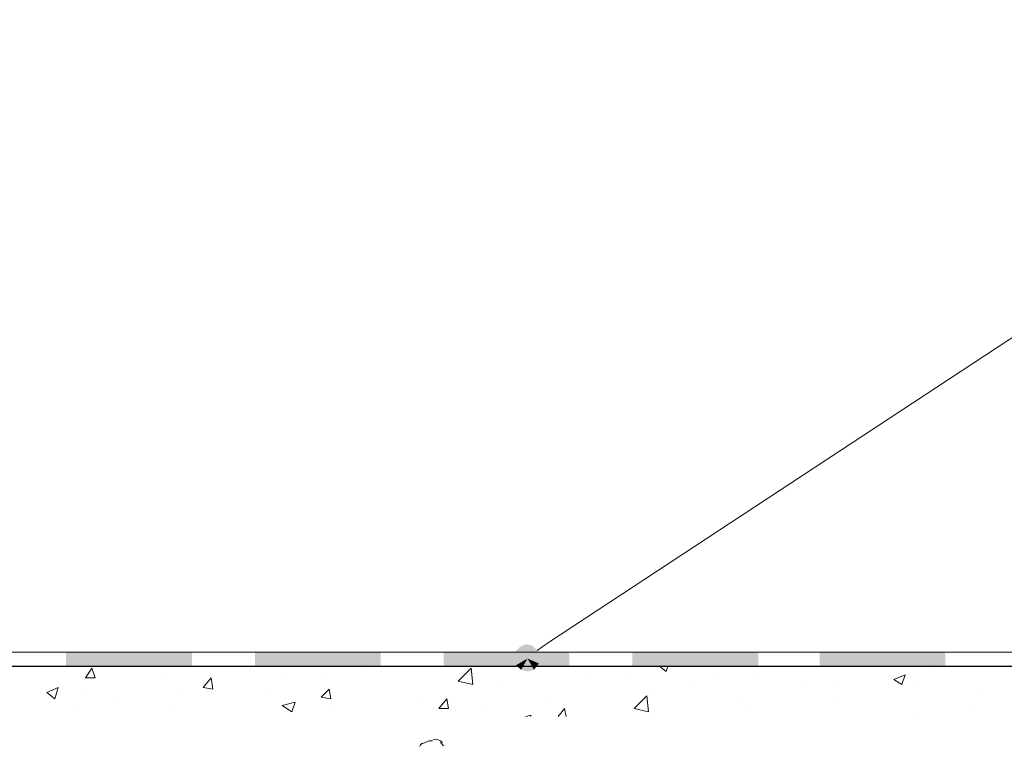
# Model space of a CAD drawing. Header units: metres. Extents: x -18 to 342, y 4 to 63.
# Tile 103 of 173: x 200.4 to 206.28, y 25.89 to 30.23. Entities that reach past the tile are written whole.
import ezdxf

# ---------------------------------------------------------------- set-up
doc = ezdxf.new("R2010")
doc.units = ezdxf.units.M
doc.header["$MEASUREMENT"] = 0
for name, color, linetype in [('PDF2_0', 7, 'Continuous'), ('PDF2_boresh', 7, 'Continuous'), ('PDF2_dim', 7, 'Continuous'), ('PDF2_Hatch malat +', 7, 'Continuous'), ('PDF2_Isogam', 7, 'Continuous')]:
    doc.layers.add(name, color=color, linetype=linetype)

msp = doc.modelspace()

# ---------------------------------------------------------------- linework, layer by layer
at = {"layer": 'PDF2_0', "lineweight": 20}
msp.add_lwpolyline([(203.5589, 26.5115), (209.2124, 30.2291), (211.5143, 30.2291)], dxfattribs=at)
at = {"layer": 'PDF2_boresh', "lineweight": 25}
msp.add_lwpolyline([(209.771, 26.367), (190.6531, 26.367)], dxfattribs=at)
at = {"layer": 'PDF2_dim', "lineweight": 20}
msp.add_lwpolyline([(203.4915, 26.4633), (203.5589, 26.5115)], dxfattribs=at)
at = {"layer": 'PDF2_dim', "transparency": 33554559}
for points in [[(203.3566, 26.4537), (203.4337, 26.4152), (203.347, 26.4152)], [(203.3855, 26.4826), (203.3566, 26.4537), (203.4337, 26.4152)], [(203.4337, 26.4152), (203.424, 26.5019), (203.3855, 26.4826)], [(203.4626, 26.4922), (203.4337, 26.4152), (203.424, 26.5019)], [(203.4915, 26.4633), (203.4626, 26.4922), (203.4337, 26.4152)], [(203.4337, 26.4152), (203.5107, 26.4248), (203.4915, 26.4633)], [(203.4337, 26.4152), (203.347, 26.4152), (203.3663, 26.3766)], [(203.3663, 26.3766), (203.3952, 26.3478), (203.4337, 26.4152)], [(203.3952, 26.3478), (203.4337, 26.4152), (203.4337, 26.3381)], [(203.5011, 26.3863), (203.4337, 26.4152), (203.5107, 26.4248)], [(203.4337, 26.4152), (203.4337, 26.3381), (203.4722, 26.3478)], [(203.4722, 26.3478), (203.5011, 26.3863), (203.4337, 26.4152)]]:
    msp.add_solid(points, dxfattribs=at)
at = {"layer": 'PDF2_Hatch malat +', "lineweight": 18}
for points in [[(200.8333, 26.3574), (200.8525, 26.2996), (200.7947, 26.2996)], [(203.1062, 26.2611), (203.0195, 26.2803), (203.0966, 26.3574)], [(201.546, 26.2996), (201.5556, 26.2322), (201.4978, 26.2418)], [(205.6874, 26.3189), (205.6681, 26.2611), (205.62, 26.29)], [(200.631, 26.2418), (200.6117, 26.1744), (200.5636, 26.2129)], [(202.249, 26.2322), (202.2587, 26.1744), (202.2009, 26.184)], [(202.9521, 26.1744), (202.9617, 26.1166), (202.904, 26.1166)], [(204.156, 26.0973), (204.0693, 26.1166), (204.1464, 26.1937)], [(202.0468, 26.1551), (202.0275, 26.0973), (201.9697, 26.1359)]]:
    msp.add_lwpolyline(points, close=True, dxfattribs=at)
for points in [[(201.7771, 26.3574), (201.7771, 26.3574)], [(202.4513, 26.3381), (202.4513, 26.3381)], [(203.5011, 26.3478), (203.5011, 26.3478)], [(204.2234, 26.367), (204.262, 26.3381), (204.2716, 26.367)], [(205.8511, 26.3381), (205.8511, 26.3381)], [(201.2763, 26.29), (201.2763, 26.29)], [(201.9601, 26.29), (201.9601, 26.29)], [(202.2105, 26.3189), (202.2105, 26.3189)], [(203.7708, 26.2996), (203.7708, 26.2996)], [(204.0212, 26.3189), (204.0212, 26.3189)], [(204.5509, 26.2996), (204.5509, 26.2996)], [(204.8013, 26.3092), (204.8013, 26.3092)], [(205.071, 26.2803), (205.071, 26.2803)], [(200.7658, 26.2225), (200.7658, 26.2225)], [(201.8831, 26.2322), (201.8831, 26.2322)], [(203.2699, 26.2418), (203.2699, 26.2418)], [(204.1849, 26.2322), (204.1849, 26.2322)], [(204.4257, 26.2611), (204.4257, 26.2611)], [(205.2732, 26.2418), (205.2732, 26.2418)], [(205.5911, 26.2611), (205.5911, 26.2611)], [(205.7741, 26.2514), (205.7741, 26.2514)], [(206.1208, 26.2322), (206.1208, 26.2322)], [(201.3437, 26.2129), (201.3437, 26.2129)], [(202.7691, 26.1744), (202.7691, 26.1744)], [(205.2636, 26.184), (205.2636, 26.184)], [(200.7273, 26.1262), (200.7273, 26.1262)], [(200.9681, 26.1551), (200.9681, 26.1551)], [(201.3148, 26.1359), (201.3148, 26.1359)], [(202.2587, 26.0973), (202.2587, 26.0973)], [(203.1929, 26.0973), (203.1929, 26.0973)], [(203.5589, 26.1455), (203.5589, 26.1455)], [(203.6167, 26.0684), (203.6552, 26.1166), (203.6648, 26.0684)], [(204.705, 26.1455), (204.705, 26.1455)], [(204.7724, 26.1166), (204.7724, 26.1166)], [(206.0823, 26.1262), (206.0823, 26.1262)], [(203.424, 26.0684), (203.4529, 26.0781), (203.4529, 26.0684)], [(205.7741, 26.0877), (205.7741, 26.0877)], [(202.798, 25.9047), (202.8462, 25.924), (202.8654, 25.924)], [(202.7884, 25.8855), (202.7884, 25.8855)], [(202.9136, 25.9143), (202.9329, 25.8951)]]:
    msp.add_lwpolyline(points, dxfattribs=at)
for centre, radius, start, end in [((202.8799, 25.871), 0.0626, 43.80784, 99.65151), ((202.8221, 25.8806), 0.0337, 119.33924, 161.18625)]:
    msp.add_arc(centre, radius, start, end, dxfattribs=at)
at = {"layer": 'PDF2_Isogam', "lineweight": 13}
msp.add_lwpolyline([(209.771, 26.4537), (192.1363, 26.4537)], dxfattribs=at)
at = {"layer": 'PDF2_Isogam', "transparency": 33554559}
for points in [[(200.6792, 26.4537), (200.6792, 26.367), (201.4304, 26.4537)], [(200.6792, 26.367), (201.4304, 26.4537), (201.4304, 26.367)], [(201.806, 26.4537), (201.806, 26.367), (202.5572, 26.4537)], [(201.806, 26.367), (202.5572, 26.4537), (202.5572, 26.367)], [(202.9329, 26.4537), (202.9329, 26.367), (203.6841, 26.4537)], [(202.9329, 26.367), (203.6841, 26.4537), (203.6841, 26.367)], [(204.0597, 26.4537), (204.0597, 26.367), (204.8109, 26.4537)], [(204.0597, 26.367), (204.8109, 26.4537), (204.8109, 26.367)], [(205.1769, 26.4537), (205.1769, 26.367), (205.9282, 26.4537)], [(205.1769, 26.367), (205.9282, 26.4537), (205.9282, 26.367)]]:
    msp.add_solid(points, dxfattribs=at)

doc.saveas('drawing.dxf')
